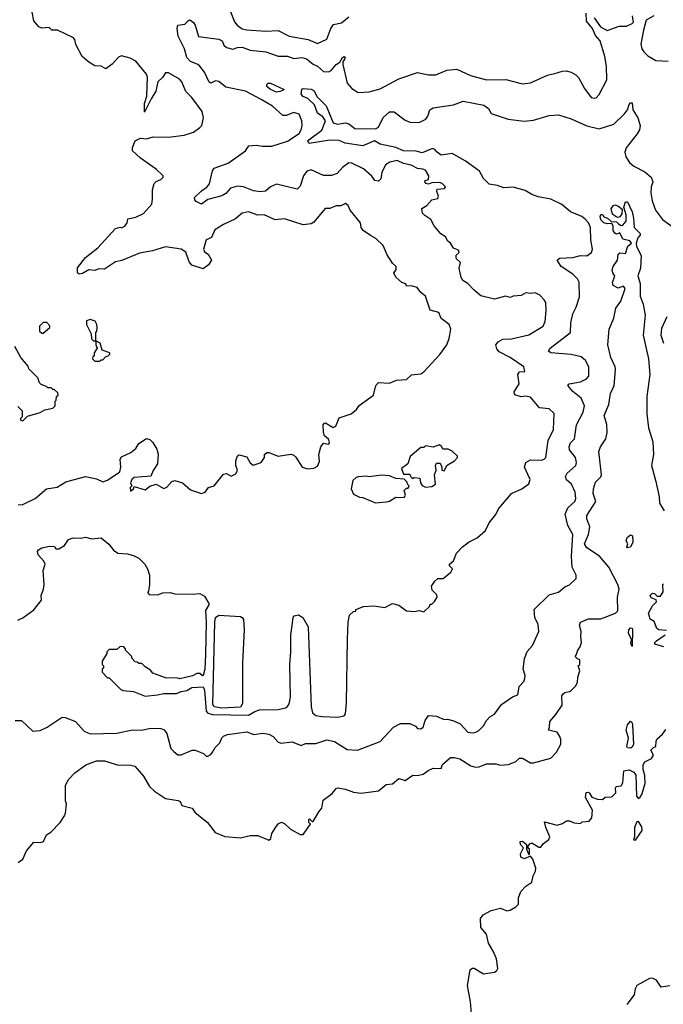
# Model space of a CAD drawing. Extents: x 2210602 to 2357277, y 510288 to 673808.
# Tile 11 of 256: x 2247704 to 2251814, y 540575 to 546861. Entities that reach past the tile are written whole.
import ezdxf

# ---------------------------------------------------------------- set-up
doc = ezdxf.new("R2010")
doc.units = 0

msp = doc.modelspace()

# ---------------------------------------------------------------- linework, layer by layer
at = {"layer": '0CON05XD'}
for points in [[(2249041.2, 546935), (2249075, 546847.5), (2249093.8, 546825), (2249125, 546803.1), (2249155, 546795.7), (2249275, 546787.1), (2249355, 546792.7), (2249425, 546755.8), (2249545.6, 546735.6), (2249605, 546710), (2249665, 546736.2), (2249691.9, 546805), (2249708.9, 546831.1), (2249759.3, 546840.7), (2249805, 546879.4)], [(2248855, 546172.5), (2248867.5, 546185), (2248877.5, 546235), (2248870, 546275), (2248803.8, 546365), (2248765, 546403.3), (2248740, 546465), (2248725, 546480.8), (2248655, 546521.2), (2248635, 546521.2), (2248617.1, 546492.9), (2248586.9, 546465), (2248574.3, 546405), (2248543.3, 546356.7), (2248501.7, 546271.7), (2248502, 546325), (2248516.9, 546373.1), (2248520.8, 546495), (2248515, 546512.5), (2248446.4, 546596.4), (2248410, 546615), (2248355, 546630), (2248335, 546622.5), (2248293.9, 546576.1), (2248255, 546547.5), (2248225, 546563.8), (2248185, 546567.5), (2248145, 546588.8), (2248103.8, 546625), (2248062.3, 546702.3), (2248056.7, 546735), (2248047.5, 546745), (2247945, 546793.3), (2247910, 546795), (2247891.7, 546811.7), (2247845, 546807.5), (2247826.4, 546816.4), (2247794.1, 546854.1), (2247785, 546910)], [(2249443.8, 542993.8), (2249450, 543045), (2249457.5, 543055), (2249485, 543061.2), (2249511.2, 543045), (2249546.7, 542985), (2249565.8, 542475), (2249574.2, 542435), (2249595, 542418.6), (2249635, 542411.9), (2249735, 542408), (2249775, 542416.7), (2249785, 542430), (2249790.3, 542499.7), (2249796.9, 542905), (2249801.4, 543015), (2249810.4, 543059.6), (2249835, 543082.5), (2249850, 543085), (2249850, 543095), (2249900, 543115), (2249965, 543118.8), (2250035, 543108), (2250085, 543134), (2250125, 543123.3), (2250175, 543087.5), (2250225, 543082.5), (2250255, 543090), (2250285, 543080), (2250320, 543115), (2250325, 543130), (2250335, 543130), (2250353, 543147), (2250370, 543175), (2250368.3, 543188.3), (2250338.8, 543218.8), (2250333.9, 543243.9), (2250355, 543276.2), (2250375, 543293.8), (2250407, 543293), (2250456.7, 543335), (2250467.5, 543355), (2250447.5, 543375), (2250447.5, 543385), (2250473.6, 543406.4), (2250492.5, 543455), (2250532.5, 543495), (2250575, 543526.7), (2250625, 543553.3), (2250679.3, 543600.7), (2250701.7, 543648.3), (2250745, 543702.5), (2250761.7, 543738.3), (2250835, 543826), (2250845, 543835.7), (2250910, 543865), (2250955, 543897.5), (2250963.8, 543925), (2250928.1, 544005), (2250935.8, 544035), (2250965, 544051.4), (2251035, 544048.6), (2251053.3, 544055), (2251063, 544067), (2251079.2, 544175), (2251112.9, 544245), (2251116.4, 544346.4), (2251085, 544376.2), (2251022.5, 544382.5), (2250965, 544451.2), (2250935, 544458), (2250905, 544454), (2250866.1, 544466.1), (2250861.2, 544485), (2250893.6, 544536.4), (2250883.9, 544596.1), (2250895, 544612.5), (2250930, 544615), (2250922.5, 544645), (2250835.5, 544705.5), (2250765, 544741.2), (2250750.5, 544760.5), (2250743.3, 544785), (2250758.8, 544805), (2250789.3, 544820.7), (2250845, 544824.2), (2250955, 544850), (2251045.7, 544904.3), (2251060, 544935), (2251066.2, 545005), (2251062.5, 545055), (2251053.6, 545073.6), (2251025, 545103.3), (2250995, 545116.7), (2250965, 545112.5), (2250935, 545116.7), (2250905, 545100), (2250855, 545096.7), (2250835, 545087.5), (2250805, 545096.7), (2250735, 545076.2), (2250648.3, 545098.3), (2250605, 545133.3), (2250565.9, 545175.9), (2250533.3, 545195), (2250522.5, 545215), (2250510, 545275), (2250518.3, 545311.7), (2250493.6, 545333.6), (2250490, 545345), (2250491.7, 545358.3), (2250510, 545375), (2250505, 545390), (2250475, 545402.5), (2250453.9, 545433.9), (2250437, 545447), (2250422.5, 545475), (2250393.6, 545493.6), (2250350, 545545), (2250330, 545585), (2250292, 545612), (2250276.4, 545626.4), (2250272.5, 545655), (2250303.8, 545675), (2250335, 545711.2), (2250375, 545720), (2250377.5, 545735), (2250366.7, 545765), (2250370, 545780), (2250416.7, 545783.3), (2250422.5, 545795), (2250402.5, 545815), (2250385, 545821.2), (2250335, 545820), (2250315, 545810), (2250300, 545815), (2250290, 545825), (2250292.5, 545835), (2250315, 545840), (2250316.4, 545863.6), (2250295, 545900), (2250277.7, 545907.7), (2250245, 545910), (2250203.2, 545933.2), (2250155, 545941.9), (2250115, 545961.4), (2250067.6, 545952.4), (2250040, 545935), (2250015.7, 545885), (2250010.6, 545845), (2249995, 545830.8), (2249971.2, 545835), (2249952.5, 545862.5), (2249899.7, 545909.7), (2249825, 545944.2), (2249805, 545946.2), (2249765, 545918), (2249730.3, 545879.7), (2249695, 545865.8), (2249645, 545865.7), (2249565, 545902), (2249537.5, 545895), (2249516, 545865), (2249495, 545797.5), (2249475, 545780), (2249345, 545810), (2249305, 545793.8), (2249272.7, 545767.3), (2249241.2, 545761.2), (2249197.6, 545767.6), (2249133.6, 545793.6), (2249095, 545797.5), (2249050.8, 545785), (2249019.5, 545750.5), (2248995, 545735.6), (2248905, 545714), (2248865, 545683.8), (2248830.7, 545700.7), (2248822, 545712), (2248821.2, 545725), (2248865, 545769.2), (2248898.9, 545791.1), (2248916.4, 545813.6), (2248934.3, 545895.7), (2248946.1, 545913.9), (2249035.8, 545944.2), (2249145, 546023.3), (2249167.5, 546055), (2249215, 546060.8), (2249255, 546052.9), (2249315, 546054.4), (2249415, 546085.6), (2249487.8, 546135), (2249502, 546158), (2249507.8, 546185), (2249505.6, 546215.6), (2249488.6, 546258.6), (2249455, 546269.2), (2249405, 546248.8), (2249385, 546250), (2249318.9, 546308.9), (2249245, 546351.9), (2249145.8, 546404.2), (2249021.2, 546431.2), (2248975, 546466.7), (2248955, 546470), (2248925, 546456.7), (2248915, 546462.5), (2248884, 546525), (2248853.9, 546563.9), (2248842.5, 546575), (2248795, 546593.8), (2248770.7, 546620.7), (2248757.1, 546675), (2248716.6, 546756.6), (2248708.8, 546805), (2248715, 546826.2), (2248757.7, 546832.3), (2248785, 546857.5), (2248795, 546857.5), (2248813.9, 546843.9), (2248825.6, 546825.6), (2248845, 546754), (2248976.4, 546736.4), (2248996.2, 546725), (2249007.7, 546697.7), (2249025, 546684.4), (2249065, 546673.1), (2249095.8, 546684.2), (2249125, 546685.8), (2249175, 546665.7), (2249275.6, 546655.6), (2249355, 546627.5), (2249415, 546627.1), (2249455, 546612.9), (2249505, 546620), (2249535, 546611.2), (2249577.4, 546577.4), (2249605, 546564.3), (2249645, 546530.8), (2249675, 546528.6), (2249693.1, 546536.9), (2249725, 546574), (2249749.3, 546590.7), (2249765, 546620), (2249777, 546627), (2249782.5, 546615), (2249768.3, 546591.7), (2249767.5, 546575), (2249796, 546455), (2249825, 546422), (2249865, 546396), (2249935, 546401.4), (2250005, 546418.9), (2250125, 546483.3), (2250245, 546524.4), (2250315, 546510), (2250360.5, 546509.5), (2250430.9, 546539.1), (2250495, 546545.8), (2250583.3, 546505), (2250685, 546477.1), (2250808.8, 546478.8), (2250915, 546450.8), (2250965, 546457.5), (2251075, 546506), (2251135, 546520.8), (2251167.3, 546532.7), (2251194.1, 546534.1), (2251225, 546526.2), (2251255, 546510), (2251272.3, 546492.3), (2251311.2, 546421.2), (2251352.5, 546365), (2251375, 546360), (2251385, 546362.5), (2251405, 546382.5), (2251453, 546477), (2251450, 546565), (2251440, 546625), (2251410, 546725), (2251380.3, 546760.3), (2251362, 546805), (2251322.4, 546852.4), (2251321.7, 546901.7)], [(2251372.4, 546872.4), (2251413.3, 546815), (2251455, 546792.5), (2251530.7, 546819.3), (2251579.3, 546820.7), (2251615, 546837.5), (2251622.5, 546845), (2251616.9, 546885)], [(2251752.5, 546885), (2251705, 546857.5), (2251686.2, 546793.8), (2251670, 546705), (2251676.7, 546675), (2251690, 546655), (2251715, 546630), (2251765, 546601.2), (2251845, 546596.2)], [(2249345, 546398.9), (2249306.2, 546415), (2249282.5, 546435), (2249282.2, 546447.8), (2249290, 546455), (2249305, 546456.2), (2249387.7, 546417.7), (2249392.5, 546415), (2249388.3, 546411.7), (2249365, 546402.2), (2249345, 546398.9)], [(2247675, 542386.2), (2247715, 542386.2), (2247788.3, 542318.3), (2247835, 542322.5), (2247880, 542345), (2247975, 542408), (2247995, 542406), (2248059.7, 542379.7), (2248115, 542320), (2248155, 542302), (2248325, 542305.7), (2248425, 542327.5), (2248485, 542325.6), (2248539.1, 542339.1), (2248605, 542336), (2248626.8, 542326.8), (2248643.8, 542305), (2248668.3, 542208.3), (2248689.3, 542189.3), (2248715, 542167.5), (2248735, 542167.5), (2248805, 542197.5), (2248825, 542197.5), (2248877, 542177), (2248895, 542160), (2248905, 542160), (2248925, 542170), (2248936.1, 542183.9), (2248952.5, 542215), (2248982.5, 542245), (2248993.9, 542276.1), (2249005, 542287.5), (2249031.7, 542298.3), (2249155, 542313.8), (2249198.3, 542298.3), (2249255.8, 542305.8), (2249295, 542300), (2249323.3, 542285), (2249355, 542248.8), (2249372.7, 542242.7), (2249445, 542250.8), (2249501.7, 542228.3), (2249529.3, 542239.3), (2249595, 542240), (2249665, 542263.8), (2249715, 542253.8), (2249795, 542201.2), (2249861.7, 542198.3), (2250005, 542253.8), (2250090, 542345), (2250135, 542368.8), (2250195, 542368.6), (2250230.8, 542350.8), (2250245, 542336.7), (2250265, 542333.3), (2250280, 542345), (2250293.2, 542386.8), (2250315, 542418.8), (2250365, 542414), (2250415, 542394.2), (2250436.1, 542396.1), (2250475.9, 542385.9), (2250515.7, 542365.7), (2250565, 542313.3), (2250595, 542307.5), (2250617, 542313), (2250636.4, 542323.6), (2250666.4, 542353.6), (2250685, 542387.5), (2250705, 542410), (2250735, 542427.5), (2250780.7, 542489.3), (2250851.7, 542538.3), (2250885, 542550), (2250892.5, 542605), (2250922.5, 542635), (2250930, 542655), (2250932.5, 542675), (2250918.8, 542715), (2250928.3, 542781.7), (2250945, 542827.5), (2250978.8, 542865), (2251018.8, 542955), (2251015, 543000), (2250992.5, 543045), (2250990, 543095), (2251085, 543190), (2251145, 543206.7), (2251185, 543240), (2251215, 543252.5), (2251257, 543293), (2251257.5, 543315), (2251232.5, 543365), (2251226.7, 543435), (2251236.9, 543575), (2251205, 543632.5), (2251187.5, 543705), (2251204.2, 543745), (2251248.6, 543785), (2251254.2, 543805), (2251250, 543845), (2251227.5, 543895), (2251194.5, 543924.5), (2251188.8, 543945), (2251198.8, 543965), (2251256, 544015), (2251259.2, 544035), (2251252.9, 544065), (2251215.6, 544115), (2251211.9, 544135), (2251221.3, 544158.7), (2251246, 544185), (2251260, 544275), (2251301.9, 544355), (2251310, 544395), (2251289.4, 544445), (2251235, 544486.9), (2251204, 544526), (2251213, 544537), (2251285, 544549.5), (2251322.4, 544567.6), (2251337.5, 544585), (2251338, 544645), (2251317.5, 544685), (2251288.6, 544708.6), (2251225, 544722.7), (2251095, 544734), (2251081.2, 544745), (2251091.2, 544765), (2251221.2, 544865), (2251224, 544925), (2251235.9, 544984.1), (2251256.2, 545025), (2251277.5, 545092.5), (2251275.7, 545185.7), (2251266.4, 545206.4), (2251235.5, 545235.5), (2251161.4, 545285), (2251136.7, 545325), (2251151.2, 545338.8), (2251235, 545342.1), (2251285, 545355.6), (2251325, 545354.5), (2251354.3, 545375), (2251361.9, 545395), (2251350.9, 545455), (2251347.9, 545535), (2251335, 545564.2), (2251315, 545586.9), (2251293.8, 545603.8), (2251222, 545635), (2251165, 545682.2), (2251095, 545714.6), (2251015, 545730.5), (2250974.1, 545744.1), (2250931.5, 545771.5), (2250855, 545792.1), (2250795, 545786.7), (2250755, 545802.9), (2250701.2, 545811.2), (2250666.2, 545846.2), (2250640, 545895), (2250549.5, 545959.5), (2250465, 546006.8), (2250395, 545996.8), (2250370.8, 546015), (2250355, 546032.9), (2250338.9, 546038.9), (2250275, 546012), (2250235, 546021.1), (2250155, 546023.8), (2250105, 546044.1), (2250006.6, 546066.6), (2249968.7, 546088.7), (2249895, 546055.6), (2249782.9, 546072.9), (2249745, 546090.6), (2249685, 546091.9), (2249551.5, 546071.5), (2249544.6, 546084.6), (2249550.5, 546095), (2249633.8, 546156.2), (2249657.5, 546215), (2249640, 546240), (2249604.8, 546264.8), (2249586.7, 546316.7), (2249545, 546358.1), (2249515, 546370.5), (2249502.1, 546385), (2249505, 546417.5), (2249515, 546421.9), (2249565, 546418.2), (2249585, 546407.3), (2249601.3, 546371.3), (2249661.1, 546311.1), (2249705, 546202.5), (2249734.4, 546194.4), (2249785, 546202.2), (2249805, 546196.7), (2249845, 546167.3), (2249976.2, 546163.8), (2249995, 546175.8), (2250025, 546235.7), (2250065, 546273.3), (2250095, 546272.5), (2250165, 546218.8), (2250195, 546206), (2250255, 546204), (2250296.7, 546225), (2250310, 546245), (2250322.5, 546285), (2250345, 546297.5), (2250475, 546316.7), (2250535, 546340), (2250667.5, 546315), (2250696.7, 546295), (2250715, 546262.5), (2250823, 546227), (2250925, 546213.3), (2250985, 546220), (2251085, 546248.8), (2251145, 546253.3), (2251225, 546228), (2251325, 546184.4), (2251405, 546164), (2251497, 546193), (2251565, 546260.8), (2251584.2, 546285), (2251595, 546318.8), (2251605, 546329.2), (2251615, 546330), (2251620, 546285), (2251650, 546235), (2251666.2, 546185), (2251661.7, 546158.3), (2251647.3, 546132.7), (2251576.1, 546043.9), (2251568.8, 546015), (2251574, 545985), (2251598.7, 545948.7), (2251625, 545926), (2251695, 545890), (2251736.2, 545855), (2251746.1, 545826.1), (2251735.8, 545794.2), (2251732.9, 545755), (2251741.9, 545705), (2251764.5, 545644.5), (2251808, 545585), (2251898.9, 545518.9)], [(2247695, 543763.3), (2247725, 543766.2), (2247803.3, 543805), (2247875, 543865.8), (2247944.1, 543875.9), (2247998.3, 543911.7), (2248125, 543944), (2248195, 543929.2), (2248235, 543910.8), (2248265, 543921.2), (2248343.3, 543975), (2248350, 544005), (2248346.7, 544055), (2248355, 544070), (2248415, 544098.8), (2248445, 544123.3), (2248464.3, 544155.7), (2248515, 544186.7), (2248535, 544181.2), (2248555, 544161.2), (2248579.5, 544119.5), (2248588.3, 544088.3), (2248583.6, 544026.4), (2248556.4, 543983.6), (2248542.5, 543947.5), (2248435, 543937.5), (2248420, 543925), (2248412.5, 543905), (2248420, 543885), (2248410, 543875), (2248411.7, 543851.7), (2248430, 543865), (2248435, 543880), (2248505, 543860), (2248535, 543882.5), (2248575, 543896.7), (2248625, 543867.5), (2248643, 543877), (2248675, 543912.5), (2248695, 543918.8), (2248744.3, 543904.3), (2248795, 543860), (2248865, 543836.2), (2248887.5, 543845), (2248910, 543875), (2248946.7, 543885), (2249005, 543960), (2249025, 543963.3), (2249055, 543946.2), (2249085, 543961.2), (2249094, 543985), (2249083.3, 544015), (2249083.3, 544045), (2249095, 544077.5), (2249105, 544082.5), (2249155, 544070), (2249175, 544032.5), (2249195, 544017.5), (2249246.7, 544035), (2249266.7, 544065), (2249267.5, 544085), (2249283, 544097), (2249295, 544097.5), (2249355, 544074), (2249435, 544086.7), (2249455, 544080), (2249467.7, 544067.7), (2249507.5, 544005), (2249545, 543993.3), (2249581.7, 543998.3), (2249605, 544010), (2249619.3, 544040.7), (2249613.8, 544085), (2249626.7, 544135), (2249645, 544156.7), (2249665, 544153.3), (2249678.3, 544151.7), (2249682.5, 544165), (2249675, 544182.5), (2249650, 544205), (2249643.3, 544225), (2249642.5, 544275), (2249650, 544285), (2249656.7, 544286.7), (2249705, 544257.5), (2249723, 544267), (2249745, 544320), (2249820, 544345), (2249855, 544372.5), (2249871.4, 544398.6), (2249962.5, 544465), (2249978, 544525), (2249995, 544543.8), (2250065, 544540), (2250110.7, 544559.3), (2250175, 544564), (2250206.4, 544593.6), (2250265, 544601.2), (2250285, 544613.3), (2250387.3, 544722.7), (2250431.2, 544785), (2250446.7, 544825), (2250456.2, 544885), (2250446.1, 544916.1), (2250395, 544952.5), (2250381.2, 544991.2), (2250326.1, 545006.1), (2250296.1, 545096.1), (2250265, 545120), (2250241.7, 545151.7), (2250205, 545162.5), (2250175, 545160), (2250170, 545175), (2250145, 545183.3), (2250105, 545217.5), (2250093.3, 545245), (2250107.5, 545265), (2250107.5, 545285), (2250085, 545307.5), (2250050.6, 545360.6), (2250025, 545420), (2249977.5, 545465), (2249943.9, 545483.9), (2249897.5, 545515), (2249883.8, 545535), (2249880, 545565), (2249813.3, 545645), (2249802.5, 545675), (2249785, 545687.5), (2249755, 545673.3), (2249725, 545672.5), (2249685, 545656.7), (2249653.9, 545656.1), (2249582.4, 545567.6), (2249565, 545557.5), (2249515, 545550.8), (2249395, 545588.8), (2249335, 545584), (2249265, 545616), (2249225, 545614), (2249165, 545634.3), (2249125, 545626), (2249081.2, 545588.8), (2249005, 545554), (2248951.2, 545518.8), (2248928.6, 545471.4), (2248894, 545455), (2248878, 545395), (2248885, 545380), (2248906.7, 545365), (2248930, 545325), (2248910, 545295), (2248875, 545270), (2248804.1, 545294.1), (2248786.7, 545315), (2248765, 545377.5), (2248735, 545396.2), (2248635, 545411.9), (2248552.5, 545385), (2248469.5, 545370.5), (2248355.5, 545324.5), (2248315, 545314.3), (2248245, 545268.8), (2248209.3, 545270.7), (2248185, 545260), (2248145, 545263.8), (2248105, 545241.2), (2248085, 545236.7), (2248072.5, 545245), (2248074.1, 545275.9), (2248125, 545343.3), (2248202.5, 545405), (2248315, 545527.5), (2248345, 545537.5), (2248355, 545532.5), (2248375, 545542.5), (2248390, 545565), (2248395, 545590), (2248445, 545600), (2248495, 545623.3), (2248547, 545683), (2248553.3, 545715), (2248553.3, 545775), (2248563.3, 545815), (2248575, 545827.5), (2248605, 545840), (2248620, 545855), (2248620, 545865), (2248575, 545907.5), (2248475, 545977.5), (2248423.6, 546023.6), (2248423.8, 546045), (2248441.5, 546088.5), (2248475, 546104.2), (2248515, 546100), (2248557, 546113), (2248655, 546110), (2248755, 546123.8), (2248815, 546143.3), (2248855, 546172.5)], [(2247695, 541480), (2247725, 541502.5), (2247747.5, 541555), (2247795, 541610), (2247835, 541607.5), (2247856.4, 541613.6), (2247875, 541657.5), (2247902.5, 541675), (2247962.5, 541735), (2247990.7, 541779.3), (2247997.5, 541795), (2248002.5, 541855), (2247996.7, 541875), (2247996.2, 541975), (2248017.3, 542012.7), (2248056.1, 542053.9), (2248126.1, 542103.9), (2248195, 542130), (2248245, 542130), (2248267.5, 542122.5), (2248327, 542103), (2248415, 542102.5), (2248440, 542095), (2248495, 542032.5), (2248533.3, 541965), (2248565.9, 541935.9), (2248635, 541890), (2248716.4, 541876.4), (2248729.3, 541869.3), (2248740, 541845), (2248805, 541827.5), (2248822.3, 541802.3), (2248903.8, 541735), (2248952.1, 541672.1), (2249015, 541647.5), (2249115, 541637.5), (2249175, 541652.5), (2249225, 541653.3), (2249295, 541624), (2249307, 541633), (2249313.8, 541665), (2249335, 541700), (2249355, 541727.5), (2249375, 541737.5), (2249396.4, 541726.4), (2249433, 541693), (2249495, 541660), (2249515, 541660), (2249560, 541725), (2249550, 541735), (2249550, 541755), (2249555, 541760), (2249571.7, 541741.7), (2249578.3, 541741.7), (2249613.3, 541805), (2249632.5, 541827.5), (2249641.7, 541878.3), (2249699.3, 541920.7), (2249725, 541952.5), (2249735, 541956.7), (2249785, 541948), (2249835, 541930), (2249883.6, 541923.6), (2249995, 541938), (2250045, 541978.8), (2250085, 541982.5), (2250125, 542016.7), (2250166.4, 542003.6), (2250215, 542037.5), (2250245, 542036.7), (2250280, 542045), (2250311.7, 542068.3), (2250345, 542082.5), (2250395, 542080), (2250403.6, 542106.4), (2250455, 542150), (2250480.7, 542150.7), (2250515, 542142), (2250585, 542098), (2250615, 542088.6), (2250638.3, 542091.7), (2250685, 542111.4), (2250745, 542110.6), (2250775, 542102), (2250825, 542106.2), (2250872.5, 542125), (2250895, 542147.5), (2250915, 542147.5), (2250965, 542117.5), (2250985, 542117.5), (2251095, 542147.5), (2251132.5, 542185), (2251158.8, 542235), (2251158.8, 542265), (2251153.3, 542285), (2251135, 542312.5), (2251080, 542325), (2251087.5, 542345), (2251088.3, 542381.7), (2251127.5, 542425), (2251167.5, 542485), (2251166.7, 542545), (2251175, 542557.5), (2251185, 542566.7), (2251220, 542575), (2251253, 542607), (2251265, 542630), (2251267, 542663), (2251280, 542705), (2251270, 542735), (2251280, 542745), (2251280, 542775), (2251265, 542780), (2251250, 542795), (2251257.5, 542805), (2251267.5, 542835), (2251283.6, 542856.4), (2251291.2, 542885), (2251286.2, 542925), (2251290, 542955), (2251277.5, 542995), (2251285, 543013.8), (2251335, 543035.8), (2251415, 543036), (2251507.7, 543072.3), (2251523.3, 543086.7), (2251521.5, 543175), (2251531.8, 543225), (2251523.8, 543255), (2251465.6, 543365.6), (2251406.6, 543436.6), (2251325, 543489.5), (2251311.3, 543515), (2251336.4, 543575), (2251344.4, 543624.4), (2251325.6, 543675), (2251324.3, 543695), (2251383.3, 543785), (2251366.8, 543836.8), (2251366.9, 543865), (2251381.7, 543908.3), (2251415, 543943.3), (2251419.2, 543955), (2251402, 544105), (2251412.9, 544135), (2251446.7, 544185), (2251454.4, 544225), (2251452.3, 544277.7), (2251435.8, 544335), (2251465.7, 544405), (2251476.7, 544475), (2251500, 544525), (2251508.9, 544625), (2251505.6, 544645), (2251477.8, 544705), (2251460, 544785), (2251466.9, 544885), (2251498.1, 544955), (2251510.6, 545019.4), (2251541.4, 545065), (2251570, 545145), (2251559.3, 545159.3), (2251525, 545147.1), (2251494.5, 545164.5), (2251490, 545185), (2251503.9, 545223.9), (2251491.2, 545245), (2251488, 545265), (2251494.2, 545285), (2251521.9, 545325), (2251526.4, 545363.6), (2251535, 545372.5), (2251572.5, 545367.5), (2251586.7, 545415), (2251610, 545435), (2251598.8, 545448.8), (2251555, 545460), (2251535, 545500), (2251515, 545492.5), (2251505, 545497.5), (2251494, 545515), (2251492.5, 545545), (2251485, 545560), (2251455, 545558.8), (2251433.3, 545565), (2251415, 545582.5), (2251410, 545605), (2251415, 545617.5), (2251425, 545617.5), (2251433.3, 545603.3), (2251457.5, 545595), (2251481.7, 545571.7), (2251515, 545570), (2251528.3, 545558.3), (2251545, 545547.5), (2251555, 545550), (2251577.5, 545575), (2251576.7, 545615), (2251562.5, 545665), (2251571.7, 545698.3), (2251585, 545697.5), (2251613.8, 545635), (2251623.3, 545595), (2251626.7, 545535), (2251666.2, 545495), (2251666.7, 545485), (2251651.7, 545468.3), (2251640, 545435), (2251643, 545413), (2251672.5, 545355), (2251668, 545275), (2251651.2, 545225), (2251665.8, 545175.8), (2251665.8, 545095), (2251685.5, 545045.5), (2251697.1, 544975), (2251686, 544846), (2251720, 544695), (2251727.5, 544595), (2251708.9, 544455), (2251709.2, 544345), (2251719.2, 544255), (2251746.2, 544165), (2251751.2, 544085), (2251739.2, 544015), (2251765, 543912.5), (2251788.1, 543815), (2251790, 543775), (2251818.8, 543725)], [(2251525, 545598), (2251512.3, 545602.3), (2251490, 545620), (2251481.4, 545655), (2251495, 545674), (2251505, 545678), (2251523, 545673), (2251550.7, 545650.7), (2251548.8, 545621.2), (2251535, 545602), (2251525, 545598)], [(2247855, 544860), (2247896.7, 544895), (2247897, 544907), (2247877, 544927), (2247855, 544927.5), (2247830, 544905), (2247831.7, 544871.7), (2247845, 544860), (2247855, 544860)], [(2248215, 544680), (2248225, 544690), (2248235, 544690), (2248251.7, 544708.3), (2248270, 544715), (2248280, 544725), (2248280, 544735), (2248231.7, 544751.7), (2248217.5, 544795), (2248190, 544810), (2248190, 544865), (2248197, 544873), (2248200, 544895), (2248196.7, 544915), (2248186.4, 544936.4), (2248155, 544947.5), (2248131.7, 544938.3), (2248130, 544915), (2248160, 544855), (2248163, 544823), (2248175, 544810), (2248190, 544810), (2248190, 544785), (2248200, 544765), (2248180, 544735), (2248180, 544715), (2248171.7, 544708.3), (2248170, 544695), (2248185, 544680), (2248215, 544680)], [(2251835.5, 544965), (2251801.1, 544888.9), (2251796.8, 544846.8), (2251814.4, 544795)], [(2247691.7, 544391.7), (2247720, 544365), (2247720, 544325), (2247710, 544315), (2247710, 544305), (2247725, 544300), (2247755, 544330), (2247835, 544352.5), (2247865, 544370), (2247915, 544380), (2247930, 544395), (2247930, 544425), (2247937, 544433), (2247940, 544455), (2247950, 544465), (2247948.3, 544478.3), (2247925, 544500), (2247915, 544500), (2247905, 544510), (2247885, 544510), (2247875, 544520), (2247841.7, 544531.7), (2247831.7, 544541.7), (2247820, 544575), (2247761.7, 544631.7), (2247758.3, 544648.3), (2247712.5, 544705), (2247673.3, 544775)], [(2250295, 543877.5), (2250335, 543880), (2250360, 543895), (2250352.5, 543955), (2250362.5, 543985), (2250360, 544015), (2250365, 544030), (2250389.3, 544029.3), (2250400, 544005), (2250400, 543985), (2250415, 543980), (2250433.6, 544016.4), (2250480, 544045), (2250500, 544065), (2250500, 544075), (2250466.1, 544106.1), (2250439.3, 544119.3), (2250405, 544120), (2250400, 544135), (2250385, 544147.5), (2250345, 544132.5), (2250295, 544140), (2250285, 544130), (2250265, 544130), (2250197, 544073), (2250182.5, 544025), (2250142.5, 543995), (2250155, 543960), (2250195, 543960), (2250201.7, 543941.7), (2250212.5, 543932.5), (2250222.5, 543937.5), (2250260, 543935), (2250262.5, 543905), (2250275, 543887.5), (2250295, 543877.5)], [(2249977, 543777), (2250045, 543783.3), (2250065, 543787.5), (2250105, 543812.5), (2250159.3, 543810.7), (2250167.5, 543825), (2250160, 543855), (2250175, 543870), (2250185, 543870), (2250190, 543885), (2250180, 543895), (2250178.3, 543908.3), (2250158.3, 543928.3), (2250105, 543932.5), (2250065, 543948.8), (2250015, 543953.3), (2249935, 543942.5), (2249915, 543947.5), (2249865, 543942.5), (2249851.7, 543938.3), (2249831.7, 543918.3), (2249820, 543865), (2249835, 543832.5), (2249873, 543813), (2249895, 543810), (2249977, 543777)], [(2247691.7, 543028.3), (2247725, 543042.5), (2247795, 543092.5), (2247843.3, 543155), (2247841.2, 543185), (2247856.2, 543225), (2247860, 543255), (2247853.3, 543345), (2247866.2, 543385), (2247857.5, 543405), (2247823.3, 543445), (2247817.5, 543465), (2247823.6, 543476.4), (2247845, 543490), (2247895, 543500), (2247927, 543497), (2247935, 543482.5), (2247955, 543482.5), (2247990, 543505), (2248017, 543543), (2248045, 543553.8), (2248095, 543550), (2248125, 543556.7), (2248165, 543547.5), (2248225, 543552.5), (2248273, 543513), (2248303.6, 543473.6), (2248330, 543455), (2248391.7, 543451.7), (2248435, 543437.5), (2248465, 543422.5), (2248502.5, 543385), (2248520, 543355), (2248532.5, 543315), (2248532.5, 543255), (2248527.5, 543212.5), (2248520, 543205), (2248531.7, 543191.7), (2248585, 543190), (2248618.3, 543201.7), (2248665, 543203.3), (2248695, 543196.7), (2248805, 543192.5), (2248855, 543197.5), (2248885, 543180), (2248912.5, 543135), (2248912.5, 543125), (2248890.9, 543089.1), (2248895.5, 543015), (2248890.7, 542809.3), (2248885.6, 542715), (2248876.4, 542673.6), (2248871.7, 542671.7), (2248855, 542687.5), (2248835, 542687.5), (2248807, 542673), (2248745, 542657.5), (2248725, 542652.5), (2248715, 542657.5), (2248635, 542660), (2248555, 542690), (2248539.3, 542709.3), (2248505, 542730), (2248485, 542750), (2248465, 542750), (2248455, 542760), (2248441.7, 542761.7), (2248420, 542785), (2248420, 542795), (2248380, 542835), (2248380, 542845), (2248368.3, 542858.3), (2248345, 542860), (2248325, 542840), (2248275, 542840), (2248260, 542825), (2248260, 542815), (2248230, 542765), (2248230, 542745), (2248240, 542735), (2248240, 542725), (2248230, 542715), (2248230, 542695), (2248265, 542660), (2248275, 542660), (2248350, 542585), (2248365, 542577.5), (2248431.7, 542571.7), (2248505, 542543.3), (2248585, 542550), (2248625, 542560), (2248705, 542560), (2248735, 542572.5), (2248771.7, 542578.3), (2248803, 542597), (2248875, 542602.5), (2248885, 542580), (2248895, 542446.2), (2248905, 542433.9), (2248935, 542425.4), (2249165, 542420.8), (2249205, 542445.5), (2249234.7, 542455.3), (2249355, 542457.5), (2249401.7, 542468.3), (2249415, 542476.2), (2249425.6, 542494.4), (2249432.5, 542535), (2249428.6, 542745), (2249435.8, 542825), (2249436, 542935), (2249443.8, 542993.8)], [(2251585, 543490), (2251580, 543495), (2251587.5, 543515), (2251577.5, 543535), (2251582.5, 543555), (2251605, 543572.5), (2251616, 543565), (2251618, 543525), (2251605, 543493.3), (2251585, 543490)], [(2251835, 542961.2), (2251785, 542966.7), (2251772.5, 542975), (2251755, 543020), (2251730, 543035), (2251725, 543050), (2251718.3, 543071.7), (2251745, 543120), (2251770, 543145), (2251768.3, 543158.3), (2251735, 543170), (2251730, 543185), (2251745, 543200), (2251757, 543197), (2251775, 543180), (2251795, 543180), (2251811.7, 543208.3), (2251810, 543255), (2251815, 543260)], [(2248995, 542465.6), (2248946.7, 542475), (2248938.3, 542488.3), (2248950, 543015), (2248954.6, 543045.4), (2248975, 543059.4), (2249115, 543050), (2249125.5, 543045.5), (2249132.7, 543032.7), (2249138.5, 542965), (2249127.5, 542755), (2249127.1, 542495), (2249115, 542473.1), (2248995, 542465.6)], [(2251615, 542860), (2251607, 542877), (2251610, 542905), (2251590.8, 542945), (2251594.4, 542965), (2251605, 542978.8), (2251615, 542977.5), (2251617.8, 542965), (2251615, 542860)], [(2251816.4, 542856.4), (2251760, 542875), (2251760, 542885), (2251770, 542895), (2251825, 542933.8)], [(2251605, 542210), (2251585, 542212), (2251580.3, 542220.3), (2251591.9, 542275), (2251576.9, 542325), (2251585, 542360), (2251605, 542383.3), (2251615, 542372.5), (2251617.5, 542357.5), (2251622.9, 542235), (2251615, 542215.8), (2251605, 542210)], [(2250588, 540515), (2250581.7, 540591.7), (2250563.3, 540695), (2250580, 540795), (2250593, 540807), (2250607, 540807), (2250665, 540770), (2250735, 540780), (2250750, 540790), (2250756.4, 540803.6), (2250748, 540865), (2250728, 540915), (2250696.7, 540965), (2250685, 541022.5), (2250648.8, 541065), (2250647, 541123), (2250663, 541147), (2250715, 541174), (2250775, 541190), (2250815, 541172), (2250835, 541176.2), (2250872.3, 541197.7), (2250888.8, 541215), (2250890, 541255), (2250904, 541295), (2250935, 541328.8), (2250974.2, 541355.8), (2250982.5, 541395), (2250998.6, 541425), (2251000, 541445), (2250981.2, 541501.2), (2250965, 541520), (2250925, 541503.8), (2250904.3, 541514.3), (2250900.8, 541535), (2250920, 541575), (2250902.5, 541595), (2250900, 541615), (2250915, 541617.5), (2250940, 541595), (2250940, 541565), (2250955, 541530), (2250960, 541535), (2250960, 541565), (2250951.7, 541571.7), (2250950, 541585), (2250960.7, 541599.3), (2250975, 541606.7), (2251018.3, 541578.3), (2251031.7, 541578.3), (2251048.3, 541601.7), (2251083.6, 541626.4), (2251090, 541645), (2251062.5, 541705), (2251055, 541740), (2251135, 541718.8), (2251170.7, 541729.3), (2251195, 541747.5), (2251215, 541747.5), (2251245, 541733.3), (2251285, 541730), (2251295, 541740), (2251340, 541745), (2251357.5, 541765), (2251362.5, 541815), (2251317.5, 541895), (2251321.7, 541928.3), (2251335, 541930), (2251343, 541923), (2251356.7, 541896.7), (2251393.9, 541883.9), (2251425, 541882.5), (2251443, 541897), (2251485, 541900), (2251510, 541925), (2251507.5, 541955), (2251513.6, 541966.4), (2251545, 541970), (2251555, 541990), (2251562.5, 542065), (2251595, 542071.1), (2251625, 542057.8), (2251637.8, 542037.8), (2251642.5, 541905), (2251655, 541890), (2251665, 541896.7), (2251677.5, 541915), (2251698, 541985), (2251696.2, 542035), (2251684.5, 542074.5), (2251686, 542105), (2251695, 542122.5), (2251737.5, 542145), (2251750, 542165), (2251733, 542197), (2251750, 542215), (2251765, 542220), (2251767.5, 542255), (2251775, 542270), (2251809.3, 542300.7), (2251829.5, 542330.5)], [(2251635, 541623.3), (2251679.2, 541685), (2251677.3, 541707.3), (2251655, 541742.5), (2251645, 541740), (2251630, 541705), (2251628.8, 541645), (2251622.5, 541625), (2251635, 541623.3)], [(2251855, 540693.3), (2251800, 540685), (2251769.5, 540729.5), (2251745, 540742.5), (2251725, 540740), (2251645, 540696.2), (2251634, 540675), (2251627.5, 540635), (2251580, 540575)]]:
    msp.add_lwpolyline(points, dxfattribs=at)

doc.saveas('drawing.dxf')
